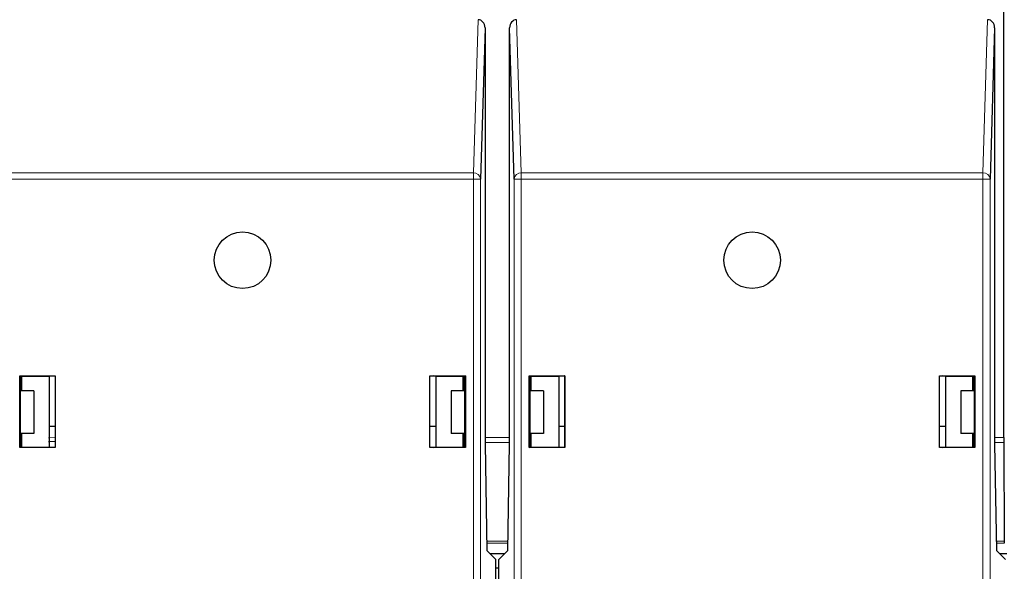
# Model space of a CAD drawing. Header units: millimetres. Extents: x 5 to 418, y 2 to 292.
# Tile 5 of 52: x 69 to 86, y 117 to 127. Entities that reach past the tile are written whole.
import ezdxf

# ---------------------------------------------------------------- set-up
doc = ezdxf.new("R2010")
doc.units = ezdxf.units.MM

msp = doc.modelspace()

# ---------------------------------------------------------------- linework, layer by layer
at = {"color": 7, "linetype": 'Continuous', "lineweight": 25}
for p, q in [((86.092, 119.3642), (86.092, 130.6656)), ((76.9295, 126.6022), (76.8487, 123.9307)), ((76.9295, 126.6022), (76.9295, 119.2452)), ((77.4443, 123.9307), (77.3635, 126.6022)), ((77.3635, 119.2452), (77.3635, 126.6022)), ((85.9295, 126.6022), (85.8487, 123.9307)), ((85.9295, 126.6022), (85.9295, 119.2452)), ((68.7115, 120.4552), (68.7198, 120.4469)), ((68.7115, 120.4552), (69.3365, 120.4552)), ((68.7115, 119.1852), (68.7115, 120.4552)), ((68.7215, 120.4469), (68.7198, 120.4469)), ((68.7198, 120.4469), (68.7198, 119.2452)), ((68.7215, 120.4469), (68.747, 120.4444)), ((68.7334, 120.4375), (68.741, 120.445)), ((68.7334, 120.4375), (68.7334, 120.1875)), ((68.7334, 120.4129), (68.747, 120.4029)), ((68.747, 120.4444), (69.234, 120.4452)), ((68.747, 120.1875), (68.747, 120.4444)), ((69.234, 120.4452), (69.2796, 120.4544)), ((69.234, 120.4452), (69.234, 119.1952)), ((69.2796, 120.4544), (69.3356, 120.4544)), ((69.3365, 120.4552), (69.3356, 120.4544)), ((69.3356, 120.4544), (69.3356, 119.1861)), ((69.3365, 120.4552), (69.3365, 119.1852)), ((75.9565, 120.4552), (76.5815, 120.4552)), ((75.9565, 119.1852), (75.9565, 120.4552)), ((75.9565, 120.4552), (75.9574, 120.4544)), ((75.9574, 120.4544), (76.0134, 120.4544)), ((75.9574, 119.1861), (75.9574, 120.4544)), ((76.059, 120.4452), (76.0134, 120.4544)), ((76.059, 120.4452), (76.546, 120.4444)), ((76.059, 120.4452), (76.059, 119.1952)), ((76.5715, 120.4469), (76.546, 120.4444)), ((76.546, 120.1875), (76.546, 120.4444)), ((76.552, 120.445), (76.5595, 120.4375)), ((76.5595, 120.1875), (76.5595, 120.4375)), ((76.5732, 120.4469), (76.5715, 120.4469)), ((76.5815, 120.4552), (76.5732, 120.4469)), ((76.5732, 119.2452), (76.5732, 120.4469)), ((76.5815, 120.4552), (76.5815, 119.1852)), ((77.7115, 120.4552), (77.7198, 120.4469)), ((77.7115, 120.4552), (78.3365, 120.4552)), ((77.7115, 119.1852), (77.7115, 120.4552)), ((77.7215, 120.4469), (77.7198, 120.4469)), ((77.7198, 120.4469), (77.7198, 119.2452)), ((77.7215, 120.4469), (77.747, 120.4444)), ((77.7334, 120.4375), (77.741, 120.445)), ((77.7334, 120.4375), (77.7334, 120.1875)), ((77.747, 120.4444), (78.234, 120.4452)), ((77.747, 120.1875), (77.747, 120.4444)), ((78.234, 120.4452), (78.2796, 120.4544)), ((78.234, 120.4452), (78.234, 119.1952)), ((78.2796, 120.4544), (78.3356, 120.4544)), ((78.3365, 120.4552), (78.3356, 120.4544)), ((78.3356, 120.4544), (78.3356, 119.1861)), ((78.3365, 120.4552), (78.3365, 119.1852)), ((84.9565, 120.4552), (84.9574, 120.4544)), ((84.9565, 120.4552), (85.5815, 120.4552)), ((84.9565, 119.1852), (84.9565, 120.4552)), ((84.9574, 120.4544), (85.0134, 120.4544)), ((84.9574, 119.1861), (84.9574, 120.4544)), ((85.059, 120.4452), (85.0134, 120.4544)), ((85.059, 120.4452), (85.546, 120.4444)), ((85.059, 120.4452), (85.059, 119.1952)), ((85.5715, 120.4469), (85.546, 120.4444)), ((85.546, 120.1875), (85.546, 120.4444)), ((85.552, 120.445), (85.5595, 120.4375)), ((85.5595, 120.1875), (85.5595, 120.4375)), ((85.5732, 120.4469), (85.5715, 120.4469)), ((85.5815, 120.4552), (85.5732, 120.4469)), ((85.5732, 119.2452), (85.5732, 120.4469)), ((85.5815, 120.4552), (85.5815, 119.1852)), ((68.959, 120.1875), (68.7198, 120.1875)), ((68.959, 120.1875), (68.959, 119.4375)), ((76.334, 120.1875), (76.334, 119.4375)), ((76.5732, 120.1875), (76.334, 120.1875)), ((77.959, 120.1875), (77.7198, 120.1875)), ((77.959, 120.1875), (77.959, 119.4375)), ((85.334, 120.1875), (85.334, 119.4375)), ((85.5732, 120.1875), (85.334, 120.1875)), ((69.234, 119.5625), (69.3356, 119.5625)), ((75.9574, 119.5625), (76.059, 119.5625)), ((78.234, 119.5625), (78.3356, 119.5625)), ((84.9574, 119.5625), (85.059, 119.5625)), ((68.959, 119.4375), (68.7198, 119.4375)), ((68.7334, 119.4375), (68.7334, 119.1947)), ((68.747, 119.1961), (68.747, 119.4375)), ((69.3356, 119.2911), (69.2215, 119.2875)), ((76.5732, 119.4375), (76.334, 119.4375)), ((76.546, 119.1961), (76.546, 119.4375)), ((76.5595, 119.1947), (76.5595, 119.4375)), ((77.959, 119.4375), (77.7198, 119.4375)), ((77.7334, 119.4375), (77.7334, 119.1947)), ((77.747, 119.1961), (77.747, 119.4375)), ((85.5732, 119.4375), (85.334, 119.4375)), ((85.546, 119.1961), (85.546, 119.4375)), ((85.5595, 119.1947), (85.5595, 119.4375)), ((68.7115, 119.1852), (68.7199, 119.1936)), ((69.3365, 119.1852), (68.7115, 119.1852)), ((68.7198, 119.2452), (68.7199, 119.1936)), ((68.7199, 119.1936), (68.7224, 119.1936)), ((68.747, 119.1961), (68.7224, 119.1936)), ((68.747, 119.1961), (69.234, 119.1952)), ((69.2796, 119.1861), (69.234, 119.1952)), ((69.3356, 119.1861), (69.2796, 119.1861)), ((69.3365, 119.1852), (69.3356, 119.1861)), ((75.9565, 119.1852), (75.9574, 119.1861)), ((76.5815, 119.1852), (75.9565, 119.1852)), ((76.0134, 119.1861), (75.9574, 119.1861)), ((76.0134, 119.1861), (76.059, 119.1952)), ((76.059, 119.1952), (76.546, 119.1961)), ((76.546, 119.1961), (76.5706, 119.1936)), ((76.5706, 119.1936), (76.5731, 119.1936)), ((76.5731, 119.1936), (76.5732, 119.2452)), ((76.5815, 119.1852), (76.5731, 119.1936)), ((76.9295, 119.2452), (76.9622, 117.3702)), ((77.3308, 117.3702), (77.3635, 119.2452)), ((77.7115, 119.1852), (77.7199, 119.1936)), ((78.3365, 119.1852), (77.7115, 119.1852)), ((77.7198, 119.2452), (77.7199, 119.1936)), ((77.7199, 119.1936), (77.7224, 119.1936)), ((77.747, 119.1961), (77.7224, 119.1936)), ((77.747, 119.1961), (78.234, 119.1952)), ((78.2796, 119.1861), (78.234, 119.1952)), ((78.3356, 119.1861), (78.2796, 119.1861)), ((78.3365, 119.1852), (78.3356, 119.1861)), ((84.9565, 119.1852), (84.9574, 119.1861)), ((85.5815, 119.1852), (84.9565, 119.1852)), ((85.0134, 119.1861), (84.9574, 119.1861)), ((85.0134, 119.1861), (85.059, 119.1952)), ((85.059, 119.1952), (85.546, 119.1961)), ((85.546, 119.1961), (85.5706, 119.1936)), ((85.5706, 119.1936), (85.5731, 119.1936)), ((85.5731, 119.1936), (85.5732, 119.2452)), ((85.5815, 119.1852), (85.5731, 119.1936)), ((85.9295, 119.2452), (85.9622, 117.3702)), ((86.0921, 119.2759), (86.0997, 117.5347)), ((76.9622, 117.3702), (77.1215, 117.211)), ((77.02, 117.3125), (77.273, 117.3125)), ((77.1215, 100.6203), (77.1215, 117.211)), ((77.1715, 117.211), (77.3308, 117.3702)), ((77.1715, 100.6203), (77.1715, 117.211)), ((85.9622, 117.3702), (86.1215, 117.211)), ((86.02, 117.3125), (86.1465, 117.3125)), ((77.1215, 117.0625), (77.1715, 117.0625))]:
    msp.add_line(p, q, dxfattribs=at)
at = {"color": 7, "linetype": 'Continuous', "lineweight": 18}
for p, q in [((76.7237, 124.0389), (76.8056, 126.7452)), ((77.4874, 126.7452), (77.5692, 124.0389)), ((85.7237, 124.0389), (85.8056, 126.7452)), ((68.5692, 124.0389), (76.7237, 124.0389)), ((76.7237, 123.9307), (76.7237, 124.0389)), ((77.5692, 123.9307), (77.5692, 124.0389)), ((77.5692, 124.0389), (85.7237, 124.0389)), ((85.7237, 123.9307), (85.7237, 124.0389)), ((76.7237, 123.9307), (68.5692, 123.9307)), ((76.7237, 100.3475), (76.7237, 123.9307)), ((76.7237, 123.9307), (76.8487, 123.9307)), ((76.8487, 123.9307), (76.8487, 100.3475)), ((77.4443, 100.3475), (77.4443, 123.9307)), ((77.5692, 123.9307), (77.4443, 123.9307)), ((77.5692, 123.9307), (77.5692, 100.3475)), ((85.7237, 123.9307), (77.5692, 123.9307)), ((85.7237, 100.3475), (85.7237, 123.9307)), ((85.7237, 123.9307), (85.8487, 123.9307)), ((85.8487, 123.9307), (85.8487, 100.3475)), ((69.2215, 119.3596), (69.3356, 119.3635)), ((76.9295, 119.3642), (77.3635, 119.3642)), ((85.9295, 119.3642), (86.092, 119.3642)), ((77.3635, 119.2759), (76.9295, 119.2759)), ((86.0921, 119.2759), (85.9295, 119.2759)), ((76.9593, 117.5347), (77.3336, 117.5347)), ((77.333, 117.4981), (76.96, 117.4981)), ((85.9593, 117.5347), (86.0997, 117.5347)), ((86.1001, 117.4981), (85.96, 117.4981))]:
    msp.add_line(p, q, dxfattribs=at)
at = {"color": 7, "linetype": 'Continuous', "lineweight": 25}
for centre in [(72.6465, 122.4952), (81.6465, 122.4952)]:
    msp.add_circle(centre, 0.5, dxfattribs=at)
at = {"color": 7, "linetype": 'Continuous', "lineweight": 18}
for centre, start, end in [((76.7304, 123.9203), 4.98036, 93.22421), ((77.5626, 123.9203), 86.77579, 175.01964), ((85.7304, 123.9203), 4.98036, 93.22421)]:
    msp.add_arc(centre, 0.1188, start, end, dxfattribs=at)
at = {"color": 7, "linetype": 'Continuous', "lineweight": 25}
for centre, major_axis, ratio, start_param, end_param in [((76.8045, 126.6009), (0.0044, 0.1443), 0.8659265, 4.7472889, 6.3093589), ((77.4885, 126.6009), (-0.0044, 0.1443), 0.8659265, 6.2570117, 7.8190817), ((85.8045, 126.6009), (0.0044, 0.1443), 0.8659265, 4.7472889, 6.3093589), ((86.0925, 119.3642), (0, 0.125), 0.0043634, 1.5707963, 2.3561945), ((86.1001, 117.6231), (0, 0.125), 0.0043634, 2.3561945, 3.1241394)]:
    msp.add_ellipse(centre, major_axis=major_axis, ratio=ratio, start_param=start_param, end_param=end_param, dxfattribs=at)

doc.saveas('drawing.dxf')
